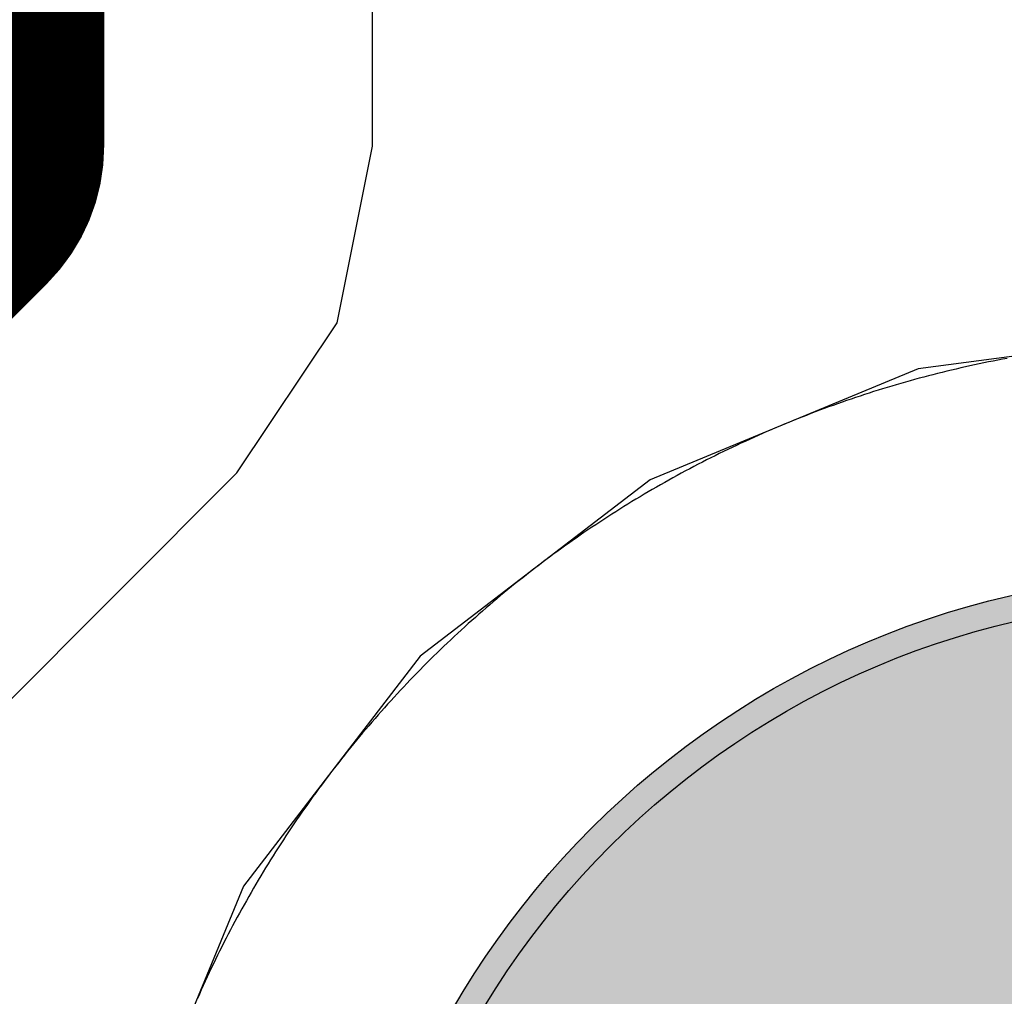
# Model space of a CAD drawing. Header units: millimetres. Extents: x -1.5 to 11.1, y -3 to 5.
# Tile 230 of 256: x 0.3542 to 0.3922, y 3.2822 to 3.3199. Entities that reach past the tile are written whole.
import ezdxf

# ---------------------------------------------------------------- set-up
doc = ezdxf.new("R2010")
doc.units = ezdxf.units.MM
doc.header["$MEASUREMENT"] = 0
for name, color, linetype, true_color in [('BottomLayer', 5, 'Continuous', 0x0000ff), ('BottomSolder', 6, 'Continuous', 0xff00ff), ('Metal_2', 7, 'Continuous', 0x7f0000), ('Metal_3', 7, 'Continuous', 0x3f7f00), ('TopLayer', 1, 'Continuous', 0xff0000), ('TopSolder', 7, 'Continuous', 0x7f007f)]:
    doc.layers.add(name, color=color, linetype=linetype, true_color=true_color)

# ---------------------------------------------------------------- blocks, each defined once
blk = doc.blocks.new('H______V_D____3_P___100MIL_6')
at = {"layer": 'BottomLayer', "true_color": 0x0000ff}
h = blk.add_hatch(color=5, dxfattribs=at)
edge = h.paths.add_edge_path(flags=0)
edge.add_arc((-0.05, 0), 0.0325, 0, 360)
at = {"layer": 'BottomSolder', "true_color": 0xff00ff}
h = blk.add_hatch(color=6, dxfattribs=at)
edge = h.paths.add_edge_path(flags=0)
edge.add_arc((-0.05, 0), 0.0335, 0, 360)
at = {"layer": 'Metal_2', "true_color": 0x7f0000}
h = blk.add_hatch(color=16, dxfattribs=at)
edge = h.paths.add_edge_path(flags=0)
edge.add_arc((-0.05, 0), 0.0325, 0, 360)
at = {"layer": 'Metal_3', "true_color": 0x3f7f00}
h = blk.add_hatch(color=76, dxfattribs=at)
edge = h.paths.add_edge_path(flags=0)
edge.add_arc((-0.05, 0), 0.0325, 0, 360)
at = {"layer": 'TopLayer', "true_color": 0xff0000}
h = blk.add_hatch(color=1, dxfattribs=at)
edge = h.paths.add_edge_path(flags=0)
edge.add_arc((-0.05, 0), 0.0325, 0, 360)
at = {"layer": 'TopSolder', "true_color": 0x7f007f}
h = blk.add_hatch(color=216, dxfattribs=at)
edge = h.paths.add_edge_path(flags=0)
edge.add_arc((-0.05, 0), 0.0335, 0, 360)
at = {"layer": 'BottomLayer', "color": 5, "true_color": 0x0000ff}
blk.add_circle((-0.05, 0), 0.0325, dxfattribs=at)
at = {"layer": 'BottomSolder', "color": 6, "true_color": 0xff00ff}
blk.add_circle((-0.05, 0), 0.0335, dxfattribs=at)
at = {"layer": 'Metal_2', "color": 16, "true_color": 0x7f0000}
blk.add_circle((-0.05, 0), 0.0325, dxfattribs=at)
at = {"layer": 'Metal_3', "color": 76, "true_color": 0x3f7f00}
blk.add_circle((-0.05, 0), 0.0325, dxfattribs=at)
at = {"layer": 'TopLayer', "color": 1, "true_color": 0xff0000}
blk.add_circle((-0.05, 0), 0.0325, dxfattribs=at)
at = {"layer": 'TopSolder', "color": 216, "true_color": 0x7f007f}
blk.add_circle((-0.05, 0), 0.0335, dxfattribs=at)

msp = doc.modelspace()

# ---------------------------------------------------------------- linework, layer by layer
at = {"layer": 'BottomLayer'}
for p, q in [((0.367843, 3.315001), (0.367843, 3.329803)), ((0.366485, 3.308172), (0.367843, 3.315)), ((0.367843, 3.315), (0.367843, 3.315001)), ((0.362617, 3.302383), (0.366485, 3.308172)), ((0.4, 3.307867), (0.388905, 3.306406)), ((0.388905, 3.306406), (0.378567, 3.302124)), ((0.3425, 3.282266), (0.362617, 3.302383)), ((0.378567, 3.302124), (0.369689, 3.295311)), ((0.369689, 3.295311), (0.362876, 3.286433)), ((0.362876, 3.286433), (0.358594, 3.276095))]:
    msp.add_line(p, q, dxfattribs=at)
for points in [[(0.35, 3.315, 0.015, 0.015, 0), (0.35, 3.415, 0.015, 0.015, 0)], [(0.3, 3.265, 0.015, 0.015, 0), (0.35, 3.315, 0.015, 0.015, 0)]]:
    msp.add_lwpolyline(points, format="xyseb", dxfattribs=at)
msp.add_lwpolyline([(0.34625, 3.315, 0.0075, 0.0075, 1), (0.35375, 3.315, 0.0075, 0.0075, 1)], format="xyseb", close=True, dxfattribs=at)
msp.add_lwpolyline([(0.34625, 3.315, 0.0075, 0.0075, 1), (0.35375, 3.315, 0.0075, 0.0075, 1)], format="xyseb", close=True, dxfattribs=at)
at = {"layer": 'Metal_2'}
for p, q in [((0.392339, 3.306804), (0.392159, 3.306771)), ((0.390364, 3.306393), (0.390186, 3.306351)), ((0.390543, 3.306435), (0.390364, 3.306393)), ((0.390722, 3.306475), (0.390543, 3.306435)), ((0.390901, 3.306515), (0.390722, 3.306475)), ((0.39108, 3.306554), (0.390901, 3.306515)), ((0.391259, 3.306592), (0.39108, 3.306554)), ((0.391439, 3.306629), (0.391259, 3.306592)), ((0.391619, 3.306666), (0.391439, 3.306629)), ((0.391799, 3.306701), (0.391619, 3.306666)), ((0.391979, 3.306736), (0.391799, 3.306701)), ((0.392159, 3.306771), (0.391979, 3.306736)), ((0.388941, 3.306036), (0.388764, 3.305988)), ((0.389118, 3.306084), (0.388941, 3.306036)), ((0.389296, 3.30613), (0.389118, 3.306084)), ((0.389473, 3.306176), (0.389296, 3.30613)), ((0.389651, 3.306221), (0.389473, 3.306176)), ((0.389829, 3.306265), (0.389651, 3.306221)), ((0.390007, 3.306309), (0.389829, 3.306265)), ((0.390186, 3.306351), (0.390007, 3.306309)), ((0.387707, 3.305683), (0.387531, 3.30563)), ((0.387882, 3.305736), (0.387707, 3.305683)), ((0.388058, 3.305788), (0.387882, 3.305736)), ((0.388234, 3.305839), (0.388058, 3.305788)), ((0.388411, 3.30589), (0.388234, 3.305839)), ((0.388587, 3.305939), (0.388411, 3.30589)), ((0.388764, 3.305988), (0.388587, 3.305939)), ((0.386484, 3.305294), (0.38631, 3.305235)), ((0.386658, 3.305351), (0.386484, 3.305294)), ((0.386832, 3.305409), (0.386658, 3.305351)), ((0.387006, 3.305465), (0.386832, 3.305409)), ((0.387181, 3.305521), (0.387006, 3.305465)), ((0.387356, 3.305576), (0.387181, 3.305521)), ((0.387531, 3.30563), (0.387356, 3.305576)), ((0.385445, 3.30493), (0.385273, 3.304867)), ((0.385617, 3.304993), (0.385445, 3.30493)), ((0.38579, 3.305054), (0.385617, 3.304993)), ((0.385963, 3.305115), (0.38579, 3.305054)), ((0.386136, 3.305175), (0.385963, 3.305115)), ((0.38631, 3.305235), (0.386136, 3.305175)), ((0.384416, 3.30454), (0.384246, 3.304472)), ((0.384587, 3.304607), (0.384416, 3.30454)), ((0.384758, 3.304673), (0.384587, 3.304607)), ((0.384929, 3.304738), (0.384758, 3.304673)), ((0.385101, 3.304803), (0.384929, 3.304738)), ((0.385273, 3.304867), (0.385101, 3.304803)), ((0.383398, 3.304123), (0.383229, 3.304051)), ((0.383567, 3.304194), (0.383398, 3.304123)), ((0.383736, 3.304265), (0.383567, 3.304194)), ((0.383906, 3.304335), (0.383736, 3.304265)), ((0.384075, 3.304404), (0.383906, 3.304335)), ((0.384246, 3.304472), (0.384075, 3.304404)), ((0.382557, 3.303756), (0.38239, 3.30368)), ((0.382725, 3.303831), (0.382557, 3.303756)), ((0.382893, 3.303905), (0.382725, 3.303831)), ((0.383061, 3.303978), (0.382893, 3.303905)), ((0.383229, 3.304051), (0.383061, 3.303978)), ((0.381725, 3.303371), (0.38156, 3.303291)), ((0.381891, 3.303449), (0.381725, 3.303371)), ((0.382057, 3.303527), (0.381891, 3.303449)), ((0.382224, 3.303604), (0.382057, 3.303527)), ((0.38239, 3.30368), (0.382224, 3.303604)), ((0.381066, 3.303049), (0.380902, 3.302967)), ((0.38123, 3.303131), (0.381066, 3.303049)), ((0.381395, 3.303211), (0.38123, 3.303131)), ((0.38156, 3.303291), (0.381395, 3.303211)), ((0.380249, 3.302632), (0.380087, 3.302547)), ((0.380412, 3.302717), (0.380249, 3.302632)), ((0.380575, 3.302801), (0.380412, 3.302717)), ((0.380738, 3.302885), (0.380575, 3.302801)), ((0.380902, 3.302967), (0.380738, 3.302885)), ((0.379603, 3.302286), (0.379442, 3.302197)), ((0.379764, 3.302373), (0.379603, 3.302286)), ((0.379925, 3.30246), (0.379764, 3.302373)), ((0.380087, 3.302547), (0.379925, 3.30246)), ((0.378803, 3.301837), (0.378644, 3.301745)), ((0.378962, 3.301928), (0.378803, 3.301837)), ((0.379122, 3.302018), (0.378962, 3.301928)), ((0.379282, 3.302108), (0.379122, 3.302018)), ((0.379442, 3.302197), (0.379282, 3.302108)), ((0.37817, 3.301465), (0.378013, 3.301371)), ((0.378328, 3.301559), (0.37817, 3.301465)), ((0.378486, 3.301652), (0.378328, 3.301559)), ((0.378644, 3.301745), (0.378486, 3.301652)), ((0.377544, 3.301083), (0.377389, 3.300986)), ((0.3777, 3.30118), (0.377544, 3.301083)), ((0.377856, 3.301276), (0.3777, 3.30118)), ((0.378013, 3.301371), (0.377856, 3.301276)), ((0.377079, 3.30079), (0.376925, 3.30069)), ((0.377233, 3.300888), (0.377079, 3.30079)), ((0.377389, 3.300986), (0.377233, 3.300888)), ((0.376464, 3.300388), (0.376312, 3.300287)), ((0.376617, 3.30049), (0.376464, 3.300388)), ((0.376771, 3.30059), (0.376617, 3.30049)), ((0.376925, 3.30069), (0.376771, 3.30059)), ((0.375857, 3.299977), (0.375706, 3.299873)), ((0.376008, 3.300081), (0.375857, 3.299977)), ((0.37616, 3.300184), (0.376008, 3.300081)), ((0.376312, 3.300287), (0.37616, 3.300184)), ((0.375257, 3.299555), (0.375108, 3.299448)), ((0.375406, 3.299662), (0.375257, 3.299555)), ((0.375556, 3.299767), (0.375406, 3.299662)), ((0.375706, 3.299873), (0.375556, 3.299767)), ((0.374812, 3.299232), (0.374664, 3.299123)), ((0.37496, 3.29934), (0.374812, 3.299232)), ((0.375108, 3.299448), (0.37496, 3.29934)), ((0.374371, 3.298903), (0.374225, 3.298792)), ((0.374517, 3.299013), (0.374371, 3.298903)), ((0.374664, 3.299123), (0.374517, 3.299013)), ((0.373789, 3.298456), (0.373645, 3.298342)), ((0.373934, 3.298568), (0.373789, 3.298456)), ((0.374079, 3.29868), (0.373934, 3.298568)), ((0.374225, 3.298792), (0.374079, 3.29868)), ((0.373358, 3.298113), (0.373216, 3.297998)), ((0.373502, 3.298228), (0.373358, 3.298113)), ((0.373645, 3.298342), (0.373502, 3.298228)), ((0.372932, 3.297766), (0.372791, 3.297649)), ((0.373074, 3.297882), (0.372932, 3.297766)), ((0.373216, 3.297998), (0.373074, 3.297882)), ((0.37237, 3.297294), (0.372231, 3.297174)), ((0.37251, 3.297413), (0.37237, 3.297294)), ((0.37265, 3.297531), (0.37251, 3.297413)), ((0.372791, 3.297649), (0.37265, 3.297531)), ((0.371955, 3.296933), (0.371817, 3.296812)), ((0.372093, 3.297054), (0.371955, 3.296933)), ((0.372231, 3.297174), (0.372093, 3.297054)), ((0.371544, 3.296568), (0.371408, 3.296444)), ((0.37168, 3.29669), (0.371544, 3.296568)), ((0.371817, 3.296812), (0.37168, 3.29669)), ((0.371137, 3.296196), (0.371003, 3.296072)), ((0.371272, 3.296321), (0.371137, 3.296196)), ((0.371408, 3.296444), (0.371272, 3.296321)), ((0.370736, 3.29582), (0.370603, 3.295694)), ((0.370869, 3.295946), (0.370736, 3.29582)), ((0.371003, 3.296072), (0.370869, 3.295946)), ((0.370339, 3.295439), (0.370208, 3.29531)), ((0.370471, 3.295567), (0.370339, 3.295439)), ((0.370603, 3.295694), (0.370471, 3.295567)), ((0.369948, 3.295052), (0.369818, 3.294922)), ((0.370078, 3.295182), (0.369948, 3.295052)), ((0.370208, 3.29531), (0.370078, 3.295182)), ((0.369561, 3.294661), (0.369434, 3.294529)), ((0.36969, 3.294792), (0.369561, 3.294661)), ((0.369818, 3.294922), (0.36969, 3.294792)), ((0.36918, 3.294264), (0.369054, 3.294131)), ((0.369306, 3.294397), (0.36918, 3.294264)), ((0.369434, 3.294529), (0.369306, 3.294397)), ((0.368804, 3.293863), (0.368679, 3.293728)), ((0.368928, 3.293997), (0.368804, 3.293863)), ((0.369054, 3.294131), (0.368928, 3.293997)), ((0.368556, 3.293592), (0.368433, 3.293456)), ((0.368679, 3.293728), (0.368556, 3.293592)), ((0.368188, 3.293183), (0.368067, 3.293045)), ((0.36831, 3.29332), (0.368188, 3.293183)), ((0.368433, 3.293456), (0.36831, 3.29332)), ((0.367826, 3.292769), (0.367706, 3.29263)), ((0.367946, 3.292907), (0.367826, 3.292769)), ((0.368067, 3.293045), (0.367946, 3.292907)), ((0.367469, 3.29235), (0.367351, 3.292209)), ((0.367588, 3.29249), (0.367469, 3.29235)), ((0.367706, 3.29263), (0.367588, 3.29249)), ((0.367234, 3.292068), (0.367118, 3.291926)), ((0.367351, 3.292209), (0.367234, 3.292068)), ((0.366887, 3.291642), (0.366772, 3.291498)), ((0.367002, 3.291784), (0.366887, 3.291642)), ((0.367118, 3.291926), (0.367002, 3.291784)), ((0.366545, 3.291211), (0.366432, 3.291066)), ((0.366658, 3.291355), (0.366545, 3.291211)), ((0.366772, 3.291498), (0.366658, 3.291355)), ((0.36632, 3.290921), (0.366208, 3.290775)), ((0.366432, 3.291066), (0.36632, 3.290921)), ((0.365987, 3.290483), (0.365877, 3.290336)), ((0.366097, 3.290629), (0.365987, 3.290483)), ((0.366208, 3.290775), (0.366097, 3.290629)), ((0.365768, 3.290188), (0.36566, 3.29004)), ((0.365877, 3.290336), (0.365768, 3.290188)), ((0.365445, 3.289743), (0.365339, 3.289594)), ((0.365552, 3.289892), (0.365445, 3.289743)), ((0.36566, 3.29004), (0.365552, 3.289892)), ((0.365233, 3.289444), (0.365128, 3.289294)), ((0.365339, 3.289594), (0.365233, 3.289444)), ((0.364919, 3.288992), (0.364816, 3.28884)), ((0.365023, 3.289143), (0.364919, 3.288992)), ((0.365128, 3.289294), (0.365023, 3.289143)), ((0.364714, 3.288688), (0.364612, 3.288536)), ((0.364816, 3.28884), (0.364714, 3.288688)), ((0.36441, 3.288229), (0.36431, 3.288076)), ((0.36451, 3.288383), (0.36441, 3.288229)), ((0.364612, 3.288536), (0.36451, 3.288383)), ((0.364211, 3.287921), (0.364112, 3.287767)), ((0.36431, 3.288076), (0.364211, 3.287921)), ((0.363917, 3.287456), (0.36382, 3.2873)), ((0.364014, 3.287612), (0.363917, 3.287456)), ((0.364112, 3.287767), (0.364014, 3.287612)), ((0.363724, 3.287144), (0.363629, 3.286987)), ((0.36382, 3.2873), (0.363724, 3.287144)), ((0.363441, 3.286672), (0.363348, 3.286514)), ((0.363535, 3.28683), (0.363441, 3.286672)), ((0.363629, 3.286987), (0.363535, 3.28683)), ((0.363255, 3.286356), (0.363163, 3.286197)), ((0.363348, 3.286514), (0.363255, 3.286356)), ((0.363072, 3.286038), (0.362982, 3.285878)), ((0.363163, 3.286197), (0.363072, 3.286038)), ((0.362803, 3.285558), (0.362714, 3.285398)), ((0.362892, 3.285719), (0.362803, 3.285558)), ((0.362982, 3.285878), (0.362892, 3.285719)), ((0.362627, 3.285236), (0.36254, 3.285075)), ((0.362714, 3.285398), (0.362627, 3.285236)), ((0.362368, 3.284751), (0.362283, 3.284588)), ((0.362454, 3.284913), (0.362368, 3.284751)), ((0.36254, 3.285075), (0.362454, 3.284913)), ((0.362199, 3.284425), (0.362115, 3.284262)), ((0.362283, 3.284588), (0.362199, 3.284425)), ((0.362033, 3.284098), (0.361951, 3.283934)), ((0.362115, 3.284262), (0.362033, 3.284098)), ((0.361789, 3.283605), (0.361709, 3.28344)), ((0.361869, 3.28377), (0.361789, 3.283605)), ((0.361951, 3.283934), (0.361869, 3.28377)), ((0.361629, 3.283275), (0.361551, 3.283109)), ((0.361709, 3.28344), (0.361629, 3.283275)), ((0.361473, 3.282943), (0.361396, 3.282777)), ((0.361551, 3.283109), (0.361473, 3.282943)), ((0.36132, 3.28261), (0.361244, 3.282443)), ((0.361396, 3.282777), (0.36132, 3.28261)), ((0.361169, 3.282275), (0.361095, 3.282107)), ((0.361244, 3.282443), (0.361169, 3.282275))]:
    msp.add_line(p, q, dxfattribs=at)
at = {"layer": 'Metal_3'}
for p, q in [((0.392339, 3.306804), (0.392159, 3.306771)), ((0.390364, 3.306393), (0.390186, 3.306351)), ((0.390543, 3.306435), (0.390364, 3.306393)), ((0.390722, 3.306475), (0.390543, 3.306435)), ((0.390901, 3.306515), (0.390722, 3.306475)), ((0.39108, 3.306554), (0.390901, 3.306515)), ((0.391259, 3.306592), (0.39108, 3.306554)), ((0.391439, 3.306629), (0.391259, 3.306592)), ((0.391619, 3.306666), (0.391439, 3.306629)), ((0.391799, 3.306701), (0.391619, 3.306666)), ((0.391979, 3.306736), (0.391799, 3.306701)), ((0.392159, 3.306771), (0.391979, 3.306736)), ((0.388941, 3.306036), (0.388764, 3.305988)), ((0.389118, 3.306084), (0.388941, 3.306036)), ((0.389296, 3.30613), (0.389118, 3.306084)), ((0.389473, 3.306176), (0.389296, 3.30613)), ((0.389651, 3.306221), (0.389473, 3.306176)), ((0.389829, 3.306265), (0.389651, 3.306221)), ((0.390007, 3.306309), (0.389829, 3.306265)), ((0.390186, 3.306351), (0.390007, 3.306309)), ((0.387707, 3.305683), (0.387531, 3.30563)), ((0.387882, 3.305736), (0.387707, 3.305683)), ((0.388058, 3.305788), (0.387882, 3.305736)), ((0.388234, 3.305839), (0.388058, 3.305788)), ((0.388411, 3.30589), (0.388234, 3.305839)), ((0.388587, 3.305939), (0.388411, 3.30589)), ((0.388764, 3.305988), (0.388587, 3.305939)), ((0.386484, 3.305294), (0.38631, 3.305235)), ((0.386658, 3.305351), (0.386484, 3.305294)), ((0.386832, 3.305409), (0.386658, 3.305351)), ((0.387006, 3.305465), (0.386832, 3.305409)), ((0.387181, 3.305521), (0.387006, 3.305465)), ((0.387356, 3.305576), (0.387181, 3.305521)), ((0.387531, 3.30563), (0.387356, 3.305576)), ((0.385445, 3.30493), (0.385273, 3.304867)), ((0.385617, 3.304993), (0.385445, 3.30493)), ((0.38579, 3.305054), (0.385617, 3.304993)), ((0.385963, 3.305115), (0.38579, 3.305054)), ((0.386136, 3.305175), (0.385963, 3.305115)), ((0.38631, 3.305235), (0.386136, 3.305175)), ((0.384416, 3.30454), (0.384246, 3.304472)), ((0.384587, 3.304607), (0.384416, 3.30454)), ((0.384758, 3.304673), (0.384587, 3.304607)), ((0.384929, 3.304738), (0.384758, 3.304673)), ((0.385101, 3.304803), (0.384929, 3.304738)), ((0.385273, 3.304867), (0.385101, 3.304803)), ((0.383398, 3.304123), (0.383229, 3.304051)), ((0.383567, 3.304194), (0.383398, 3.304123)), ((0.383736, 3.304265), (0.383567, 3.304194)), ((0.383906, 3.304335), (0.383736, 3.304265)), ((0.384075, 3.304404), (0.383906, 3.304335)), ((0.384246, 3.304472), (0.384075, 3.304404)), ((0.382557, 3.303756), (0.38239, 3.30368)), ((0.382725, 3.303831), (0.382557, 3.303756)), ((0.382893, 3.303905), (0.382725, 3.303831)), ((0.383061, 3.303978), (0.382893, 3.303905)), ((0.383229, 3.304051), (0.383061, 3.303978)), ((0.381725, 3.303371), (0.38156, 3.303291)), ((0.381891, 3.303449), (0.381725, 3.303371)), ((0.382057, 3.303527), (0.381891, 3.303449)), ((0.382224, 3.303604), (0.382057, 3.303527)), ((0.38239, 3.30368), (0.382224, 3.303604)), ((0.381066, 3.303049), (0.380902, 3.302967)), ((0.38123, 3.303131), (0.381066, 3.303049)), ((0.381395, 3.303211), (0.38123, 3.303131)), ((0.38156, 3.303291), (0.381395, 3.303211)), ((0.380249, 3.302632), (0.380087, 3.302547)), ((0.380412, 3.302717), (0.380249, 3.302632)), ((0.380575, 3.302801), (0.380412, 3.302717)), ((0.380738, 3.302885), (0.380575, 3.302801)), ((0.380902, 3.302967), (0.380738, 3.302885)), ((0.379603, 3.302286), (0.379442, 3.302197)), ((0.379764, 3.302373), (0.379603, 3.302286)), ((0.379925, 3.30246), (0.379764, 3.302373)), ((0.380087, 3.302547), (0.379925, 3.30246)), ((0.378803, 3.301837), (0.378644, 3.301745)), ((0.378962, 3.301928), (0.378803, 3.301837)), ((0.379122, 3.302018), (0.378962, 3.301928)), ((0.379282, 3.302108), (0.379122, 3.302018)), ((0.379442, 3.302197), (0.379282, 3.302108)), ((0.37817, 3.301465), (0.378013, 3.301371)), ((0.378328, 3.301559), (0.37817, 3.301465)), ((0.378486, 3.301652), (0.378328, 3.301559)), ((0.378644, 3.301745), (0.378486, 3.301652)), ((0.377544, 3.301083), (0.377389, 3.300986)), ((0.3777, 3.30118), (0.377544, 3.301083)), ((0.377856, 3.301276), (0.3777, 3.30118)), ((0.378013, 3.301371), (0.377856, 3.301276)), ((0.377079, 3.30079), (0.376925, 3.30069)), ((0.377233, 3.300888), (0.377079, 3.30079)), ((0.377389, 3.300986), (0.377233, 3.300888)), ((0.376464, 3.300388), (0.376312, 3.300287)), ((0.376617, 3.30049), (0.376464, 3.300388)), ((0.376771, 3.30059), (0.376617, 3.30049)), ((0.376925, 3.30069), (0.376771, 3.30059)), ((0.375857, 3.299977), (0.375706, 3.299873)), ((0.376008, 3.300081), (0.375857, 3.299977)), ((0.37616, 3.300184), (0.376008, 3.300081)), ((0.376312, 3.300287), (0.37616, 3.300184)), ((0.375257, 3.299555), (0.375108, 3.299448)), ((0.375406, 3.299662), (0.375257, 3.299555)), ((0.375556, 3.299767), (0.375406, 3.299662)), ((0.375706, 3.299873), (0.375556, 3.299767)), ((0.374812, 3.299232), (0.374664, 3.299123)), ((0.37496, 3.29934), (0.374812, 3.299232)), ((0.375108, 3.299448), (0.37496, 3.29934)), ((0.374371, 3.298903), (0.374225, 3.298792)), ((0.374517, 3.299013), (0.374371, 3.298903)), ((0.374664, 3.299123), (0.374517, 3.299013)), ((0.373789, 3.298456), (0.373645, 3.298342)), ((0.373934, 3.298568), (0.373789, 3.298456)), ((0.374079, 3.29868), (0.373934, 3.298568)), ((0.374225, 3.298792), (0.374079, 3.29868)), ((0.373358, 3.298113), (0.373216, 3.297998)), ((0.373502, 3.298228), (0.373358, 3.298113)), ((0.373645, 3.298342), (0.373502, 3.298228)), ((0.372932, 3.297766), (0.372791, 3.297649)), ((0.373074, 3.297882), (0.372932, 3.297766)), ((0.373216, 3.297998), (0.373074, 3.297882)), ((0.37237, 3.297294), (0.372231, 3.297174)), ((0.37251, 3.297413), (0.37237, 3.297294)), ((0.37265, 3.297531), (0.37251, 3.297413)), ((0.372791, 3.297649), (0.37265, 3.297531)), ((0.371955, 3.296933), (0.371817, 3.296812)), ((0.372093, 3.297054), (0.371955, 3.296933)), ((0.372231, 3.297174), (0.372093, 3.297054)), ((0.371544, 3.296568), (0.371408, 3.296444)), ((0.37168, 3.29669), (0.371544, 3.296568)), ((0.371817, 3.296812), (0.37168, 3.29669)), ((0.371137, 3.296196), (0.371003, 3.296072)), ((0.371272, 3.296321), (0.371137, 3.296196)), ((0.371408, 3.296444), (0.371272, 3.296321)), ((0.370736, 3.29582), (0.370603, 3.295694)), ((0.370869, 3.295946), (0.370736, 3.29582)), ((0.371003, 3.296072), (0.370869, 3.295946)), ((0.370339, 3.295439), (0.370208, 3.29531)), ((0.370471, 3.295567), (0.370339, 3.295439)), ((0.370603, 3.295694), (0.370471, 3.295567)), ((0.369948, 3.295052), (0.369818, 3.294922)), ((0.370078, 3.295182), (0.369948, 3.295052)), ((0.370208, 3.29531), (0.370078, 3.295182)), ((0.369561, 3.294661), (0.369434, 3.294529)), ((0.36969, 3.294792), (0.369561, 3.294661)), ((0.369818, 3.294922), (0.36969, 3.294792)), ((0.36918, 3.294264), (0.369054, 3.294131)), ((0.369306, 3.294397), (0.36918, 3.294264)), ((0.369434, 3.294529), (0.369306, 3.294397)), ((0.368804, 3.293863), (0.368679, 3.293728)), ((0.368928, 3.293997), (0.368804, 3.293863)), ((0.369054, 3.294131), (0.368928, 3.293997)), ((0.368556, 3.293592), (0.368433, 3.293456)), ((0.368679, 3.293728), (0.368556, 3.293592)), ((0.368188, 3.293183), (0.368067, 3.293045)), ((0.36831, 3.29332), (0.368188, 3.293183)), ((0.368433, 3.293456), (0.36831, 3.29332)), ((0.367826, 3.292769), (0.367706, 3.29263)), ((0.367946, 3.292907), (0.367826, 3.292769)), ((0.368067, 3.293045), (0.367946, 3.292907)), ((0.367469, 3.29235), (0.367351, 3.292209)), ((0.367588, 3.29249), (0.367469, 3.29235)), ((0.367706, 3.29263), (0.367588, 3.29249)), ((0.367234, 3.292068), (0.367118, 3.291926)), ((0.367351, 3.292209), (0.367234, 3.292068)), ((0.366887, 3.291642), (0.366772, 3.291498)), ((0.367002, 3.291784), (0.366887, 3.291642)), ((0.367118, 3.291926), (0.367002, 3.291784)), ((0.366545, 3.291211), (0.366432, 3.291066)), ((0.366658, 3.291355), (0.366545, 3.291211)), ((0.366772, 3.291498), (0.366658, 3.291355)), ((0.36632, 3.290921), (0.366208, 3.290775)), ((0.366432, 3.291066), (0.36632, 3.290921)), ((0.365987, 3.290483), (0.365877, 3.290336)), ((0.366097, 3.290629), (0.365987, 3.290483)), ((0.366208, 3.290775), (0.366097, 3.290629)), ((0.365768, 3.290188), (0.36566, 3.29004)), ((0.365877, 3.290336), (0.365768, 3.290188)), ((0.365445, 3.289743), (0.365339, 3.289594)), ((0.365552, 3.289892), (0.365445, 3.289743)), ((0.36566, 3.29004), (0.365552, 3.289892)), ((0.365233, 3.289444), (0.365128, 3.289294)), ((0.365339, 3.289594), (0.365233, 3.289444)), ((0.364919, 3.288992), (0.364816, 3.28884)), ((0.365023, 3.289143), (0.364919, 3.288992)), ((0.365128, 3.289294), (0.365023, 3.289143)), ((0.364714, 3.288688), (0.364612, 3.288536)), ((0.364816, 3.28884), (0.364714, 3.288688)), ((0.36441, 3.288229), (0.36431, 3.288076)), ((0.36451, 3.288383), (0.36441, 3.288229)), ((0.364612, 3.288536), (0.36451, 3.288383)), ((0.364211, 3.287921), (0.364112, 3.287767)), ((0.36431, 3.288076), (0.364211, 3.287921)), ((0.363917, 3.287456), (0.36382, 3.2873)), ((0.364014, 3.287612), (0.363917, 3.287456)), ((0.364112, 3.287767), (0.364014, 3.287612)), ((0.363724, 3.287144), (0.363629, 3.286987)), ((0.36382, 3.2873), (0.363724, 3.287144)), ((0.363441, 3.286672), (0.363348, 3.286514)), ((0.363535, 3.28683), (0.363441, 3.286672)), ((0.363629, 3.286987), (0.363535, 3.28683)), ((0.363255, 3.286356), (0.363163, 3.286197)), ((0.363348, 3.286514), (0.363255, 3.286356)), ((0.363072, 3.286038), (0.362982, 3.285878)), ((0.363163, 3.286197), (0.363072, 3.286038)), ((0.362803, 3.285558), (0.362714, 3.285398)), ((0.362892, 3.285719), (0.362803, 3.285558)), ((0.362982, 3.285878), (0.362892, 3.285719)), ((0.362627, 3.285236), (0.36254, 3.285075)), ((0.362714, 3.285398), (0.362627, 3.285236)), ((0.362368, 3.284751), (0.362283, 3.284588)), ((0.362454, 3.284913), (0.362368, 3.284751)), ((0.36254, 3.285075), (0.362454, 3.284913)), ((0.362199, 3.284425), (0.362115, 3.284262)), ((0.362283, 3.284588), (0.362199, 3.284425)), ((0.362033, 3.284098), (0.361951, 3.283934)), ((0.362115, 3.284262), (0.362033, 3.284098)), ((0.361789, 3.283605), (0.361709, 3.28344)), ((0.361869, 3.28377), (0.361789, 3.283605)), ((0.361951, 3.283934), (0.361869, 3.28377)), ((0.361629, 3.283275), (0.361551, 3.283109)), ((0.361709, 3.28344), (0.361629, 3.283275)), ((0.361473, 3.282943), (0.361396, 3.282777)), ((0.361551, 3.283109), (0.361473, 3.282943)), ((0.36132, 3.28261), (0.361244, 3.282443)), ((0.361396, 3.282777), (0.36132, 3.28261)), ((0.361169, 3.282275), (0.361095, 3.282107)), ((0.361244, 3.282443), (0.361169, 3.282275))]:
    msp.add_line(p, q, dxfattribs=at)
at = {"layer": 'TopLayer'}
for p, q in [((0.392339, 3.306804), (0.392159, 3.306771)), ((0.390364, 3.306393), (0.390186, 3.306351)), ((0.390543, 3.306435), (0.390364, 3.306393)), ((0.390722, 3.306475), (0.390543, 3.306435)), ((0.390901, 3.306515), (0.390722, 3.306475)), ((0.39108, 3.306554), (0.390901, 3.306515)), ((0.391259, 3.306592), (0.39108, 3.306554)), ((0.391439, 3.306629), (0.391259, 3.306592)), ((0.391619, 3.306666), (0.391439, 3.306629)), ((0.391799, 3.306701), (0.391619, 3.306666)), ((0.391979, 3.306736), (0.391799, 3.306701)), ((0.392159, 3.306771), (0.391979, 3.306736)), ((0.388941, 3.306036), (0.388764, 3.305988)), ((0.389118, 3.306084), (0.388941, 3.306036)), ((0.389296, 3.30613), (0.389118, 3.306084)), ((0.389473, 3.306176), (0.389296, 3.30613)), ((0.389651, 3.306221), (0.389473, 3.306176)), ((0.389829, 3.306265), (0.389651, 3.306221)), ((0.390007, 3.306309), (0.389829, 3.306265)), ((0.390186, 3.306351), (0.390007, 3.306309)), ((0.387707, 3.305683), (0.387531, 3.30563)), ((0.387882, 3.305736), (0.387707, 3.305683)), ((0.388058, 3.305788), (0.387882, 3.305736)), ((0.388234, 3.305839), (0.388058, 3.305788)), ((0.388411, 3.30589), (0.388234, 3.305839)), ((0.388587, 3.305939), (0.388411, 3.30589)), ((0.388764, 3.305988), (0.388587, 3.305939)), ((0.386484, 3.305294), (0.38631, 3.305235)), ((0.386658, 3.305351), (0.386484, 3.305294)), ((0.386832, 3.305409), (0.386658, 3.305351)), ((0.387006, 3.305465), (0.386832, 3.305409)), ((0.387181, 3.305521), (0.387006, 3.305465)), ((0.387356, 3.305576), (0.387181, 3.305521)), ((0.387531, 3.30563), (0.387356, 3.305576)), ((0.385445, 3.30493), (0.385273, 3.304867)), ((0.385617, 3.304993), (0.385445, 3.30493)), ((0.38579, 3.305054), (0.385617, 3.304993)), ((0.385963, 3.305115), (0.38579, 3.305054)), ((0.386136, 3.305175), (0.385963, 3.305115)), ((0.38631, 3.305235), (0.386136, 3.305175)), ((0.384416, 3.30454), (0.384246, 3.304472)), ((0.384587, 3.304607), (0.384416, 3.30454)), ((0.384758, 3.304673), (0.384587, 3.304607)), ((0.384929, 3.304738), (0.384758, 3.304673)), ((0.385101, 3.304803), (0.384929, 3.304738)), ((0.385273, 3.304867), (0.385101, 3.304803)), ((0.383398, 3.304123), (0.383229, 3.304051)), ((0.383567, 3.304194), (0.383398, 3.304123)), ((0.383736, 3.304265), (0.383567, 3.304194)), ((0.383906, 3.304335), (0.383736, 3.304265)), ((0.384075, 3.304404), (0.383906, 3.304335)), ((0.384246, 3.304472), (0.384075, 3.304404)), ((0.382557, 3.303756), (0.38239, 3.30368)), ((0.382725, 3.303831), (0.382557, 3.303756)), ((0.382893, 3.303905), (0.382725, 3.303831)), ((0.383061, 3.303978), (0.382893, 3.303905)), ((0.383229, 3.304051), (0.383061, 3.303978)), ((0.381725, 3.303371), (0.38156, 3.303291)), ((0.381891, 3.303449), (0.381725, 3.303371)), ((0.382057, 3.303527), (0.381891, 3.303449)), ((0.382224, 3.303604), (0.382057, 3.303527)), ((0.38239, 3.30368), (0.382224, 3.303604)), ((0.381066, 3.303049), (0.380902, 3.302967)), ((0.38123, 3.303131), (0.381066, 3.303049)), ((0.381395, 3.303211), (0.38123, 3.303131)), ((0.38156, 3.303291), (0.381395, 3.303211)), ((0.380249, 3.302632), (0.380087, 3.302547)), ((0.380412, 3.302717), (0.380249, 3.302632)), ((0.380575, 3.302801), (0.380412, 3.302717)), ((0.380738, 3.302885), (0.380575, 3.302801)), ((0.380902, 3.302967), (0.380738, 3.302885)), ((0.379603, 3.302286), (0.379442, 3.302197)), ((0.379764, 3.302373), (0.379603, 3.302286)), ((0.379925, 3.30246), (0.379764, 3.302373)), ((0.380087, 3.302547), (0.379925, 3.30246)), ((0.378803, 3.301837), (0.378644, 3.301745)), ((0.378962, 3.301928), (0.378803, 3.301837)), ((0.379122, 3.302018), (0.378962, 3.301928)), ((0.379282, 3.302108), (0.379122, 3.302018)), ((0.379442, 3.302197), (0.379282, 3.302108)), ((0.37817, 3.301465), (0.378013, 3.301371)), ((0.378328, 3.301559), (0.37817, 3.301465)), ((0.378486, 3.301652), (0.378328, 3.301559)), ((0.378644, 3.301745), (0.378486, 3.301652)), ((0.377544, 3.301083), (0.377389, 3.300986)), ((0.3777, 3.30118), (0.377544, 3.301083)), ((0.377856, 3.301276), (0.3777, 3.30118)), ((0.378013, 3.301371), (0.377856, 3.301276)), ((0.377079, 3.30079), (0.376925, 3.30069)), ((0.377233, 3.300888), (0.377079, 3.30079)), ((0.377389, 3.300986), (0.377233, 3.300888)), ((0.376464, 3.300388), (0.376312, 3.300287)), ((0.376617, 3.30049), (0.376464, 3.300388)), ((0.376771, 3.30059), (0.376617, 3.30049)), ((0.376925, 3.30069), (0.376771, 3.30059)), ((0.375857, 3.299977), (0.375706, 3.299873)), ((0.376008, 3.300081), (0.375857, 3.299977)), ((0.37616, 3.300184), (0.376008, 3.300081)), ((0.376312, 3.300287), (0.37616, 3.300184)), ((0.375257, 3.299555), (0.375108, 3.299448)), ((0.375406, 3.299662), (0.375257, 3.299555)), ((0.375556, 3.299767), (0.375406, 3.299662)), ((0.375706, 3.299873), (0.375556, 3.299767)), ((0.374812, 3.299232), (0.374664, 3.299123)), ((0.37496, 3.29934), (0.374812, 3.299232)), ((0.375108, 3.299448), (0.37496, 3.29934)), ((0.374371, 3.298903), (0.374225, 3.298792)), ((0.374517, 3.299013), (0.374371, 3.298903)), ((0.374664, 3.299123), (0.374517, 3.299013)), ((0.373789, 3.298456), (0.373645, 3.298342)), ((0.373934, 3.298568), (0.373789, 3.298456)), ((0.374079, 3.29868), (0.373934, 3.298568)), ((0.374225, 3.298792), (0.374079, 3.29868)), ((0.373358, 3.298113), (0.373216, 3.297998)), ((0.373502, 3.298228), (0.373358, 3.298113)), ((0.373645, 3.298342), (0.373502, 3.298228)), ((0.372932, 3.297766), (0.372791, 3.297649)), ((0.373074, 3.297882), (0.372932, 3.297766)), ((0.373216, 3.297998), (0.373074, 3.297882)), ((0.37237, 3.297294), (0.372231, 3.297174)), ((0.37251, 3.297413), (0.37237, 3.297294)), ((0.37265, 3.297531), (0.37251, 3.297413)), ((0.372791, 3.297649), (0.37265, 3.297531)), ((0.371955, 3.296933), (0.371817, 3.296812)), ((0.372093, 3.297054), (0.371955, 3.296933)), ((0.372231, 3.297174), (0.372093, 3.297054)), ((0.371544, 3.296568), (0.371408, 3.296444)), ((0.37168, 3.29669), (0.371544, 3.296568)), ((0.371817, 3.296812), (0.37168, 3.29669)), ((0.371137, 3.296196), (0.371003, 3.296072)), ((0.371272, 3.296321), (0.371137, 3.296196)), ((0.371408, 3.296444), (0.371272, 3.296321)), ((0.370736, 3.29582), (0.370603, 3.295694)), ((0.370869, 3.295946), (0.370736, 3.29582)), ((0.371003, 3.296072), (0.370869, 3.295946)), ((0.370339, 3.295439), (0.370208, 3.29531)), ((0.370471, 3.295567), (0.370339, 3.295439)), ((0.370603, 3.295694), (0.370471, 3.295567)), ((0.369948, 3.295052), (0.369818, 3.294922)), ((0.370078, 3.295182), (0.369948, 3.295052)), ((0.370208, 3.29531), (0.370078, 3.295182)), ((0.369561, 3.294661), (0.369434, 3.294529)), ((0.36969, 3.294792), (0.369561, 3.294661)), ((0.369818, 3.294922), (0.36969, 3.294792)), ((0.36918, 3.294264), (0.369054, 3.294131)), ((0.369306, 3.294397), (0.36918, 3.294264)), ((0.369434, 3.294529), (0.369306, 3.294397)), ((0.368804, 3.293863), (0.368679, 3.293728)), ((0.368928, 3.293997), (0.368804, 3.293863)), ((0.369054, 3.294131), (0.368928, 3.293997)), ((0.368556, 3.293592), (0.368433, 3.293456)), ((0.368679, 3.293728), (0.368556, 3.293592)), ((0.368188, 3.293183), (0.368067, 3.293045)), ((0.36831, 3.29332), (0.368188, 3.293183)), ((0.368433, 3.293456), (0.36831, 3.29332)), ((0.367826, 3.292769), (0.367706, 3.29263)), ((0.367946, 3.292907), (0.367826, 3.292769)), ((0.368067, 3.293045), (0.367946, 3.292907)), ((0.367469, 3.29235), (0.367351, 3.292209)), ((0.367588, 3.29249), (0.367469, 3.29235)), ((0.367706, 3.29263), (0.367588, 3.29249)), ((0.367234, 3.292068), (0.367118, 3.291926)), ((0.367351, 3.292209), (0.367234, 3.292068)), ((0.366887, 3.291642), (0.366772, 3.291498)), ((0.367002, 3.291784), (0.366887, 3.291642)), ((0.367118, 3.291926), (0.367002, 3.291784)), ((0.366545, 3.291211), (0.366432, 3.291066)), ((0.366658, 3.291355), (0.366545, 3.291211)), ((0.366772, 3.291498), (0.366658, 3.291355)), ((0.36632, 3.290921), (0.366208, 3.290775)), ((0.366432, 3.291066), (0.36632, 3.290921)), ((0.365987, 3.290483), (0.365877, 3.290336)), ((0.366097, 3.290629), (0.365987, 3.290483)), ((0.366208, 3.290775), (0.366097, 3.290629)), ((0.365768, 3.290188), (0.36566, 3.29004)), ((0.365877, 3.290336), (0.365768, 3.290188)), ((0.365445, 3.289743), (0.365339, 3.289594)), ((0.365552, 3.289892), (0.365445, 3.289743)), ((0.36566, 3.29004), (0.365552, 3.289892)), ((0.365233, 3.289444), (0.365128, 3.289294)), ((0.365339, 3.289594), (0.365233, 3.289444)), ((0.364919, 3.288992), (0.364816, 3.28884)), ((0.365023, 3.289143), (0.364919, 3.288992)), ((0.365128, 3.289294), (0.365023, 3.289143)), ((0.364714, 3.288688), (0.364612, 3.288536)), ((0.364816, 3.28884), (0.364714, 3.288688)), ((0.36441, 3.288229), (0.36431, 3.288076)), ((0.36451, 3.288383), (0.36441, 3.288229)), ((0.364612, 3.288536), (0.36451, 3.288383)), ((0.364211, 3.287921), (0.364112, 3.287767)), ((0.36431, 3.288076), (0.364211, 3.287921)), ((0.363917, 3.287456), (0.36382, 3.2873)), ((0.364014, 3.287612), (0.363917, 3.287456)), ((0.364112, 3.287767), (0.364014, 3.287612)), ((0.363724, 3.287144), (0.363629, 3.286987)), ((0.36382, 3.2873), (0.363724, 3.287144)), ((0.363441, 3.286672), (0.363348, 3.286514)), ((0.363535, 3.28683), (0.363441, 3.286672)), ((0.363629, 3.286987), (0.363535, 3.28683)), ((0.363255, 3.286356), (0.363163, 3.286197)), ((0.363348, 3.286514), (0.363255, 3.286356)), ((0.363072, 3.286038), (0.362982, 3.285878)), ((0.363163, 3.286197), (0.363072, 3.286038)), ((0.362803, 3.285558), (0.362714, 3.285398)), ((0.362892, 3.285719), (0.362803, 3.285558)), ((0.362982, 3.285878), (0.362892, 3.285719)), ((0.362627, 3.285236), (0.36254, 3.285075)), ((0.362714, 3.285398), (0.362627, 3.285236)), ((0.362368, 3.284751), (0.362283, 3.284588)), ((0.362454, 3.284913), (0.362368, 3.284751)), ((0.36254, 3.285075), (0.362454, 3.284913)), ((0.362199, 3.284425), (0.362115, 3.284262)), ((0.362283, 3.284588), (0.362199, 3.284425)), ((0.362033, 3.284098), (0.361951, 3.283934)), ((0.362115, 3.284262), (0.362033, 3.284098)), ((0.361789, 3.283605), (0.361709, 3.28344)), ((0.361869, 3.28377), (0.361789, 3.283605)), ((0.361951, 3.283934), (0.361869, 3.28377)), ((0.361629, 3.283275), (0.361551, 3.283109)), ((0.361709, 3.28344), (0.361629, 3.283275)), ((0.361473, 3.282943), (0.361396, 3.282777)), ((0.361551, 3.283109), (0.361473, 3.282943)), ((0.36132, 3.28261), (0.361244, 3.282443)), ((0.361396, 3.282777), (0.36132, 3.28261)), ((0.361169, 3.282275), (0.361095, 3.282107)), ((0.361244, 3.282443), (0.361169, 3.282275))]:
    msp.add_line(p, q, dxfattribs=at)

# ---------------------------------------------------------------- block references
at = {"rotation": 90}
msp.add_blockref('H______V_D____3_P___100MIL_6', (0.4, 3.315), dxfattribs=at)

doc.saveas('drawing.dxf')
